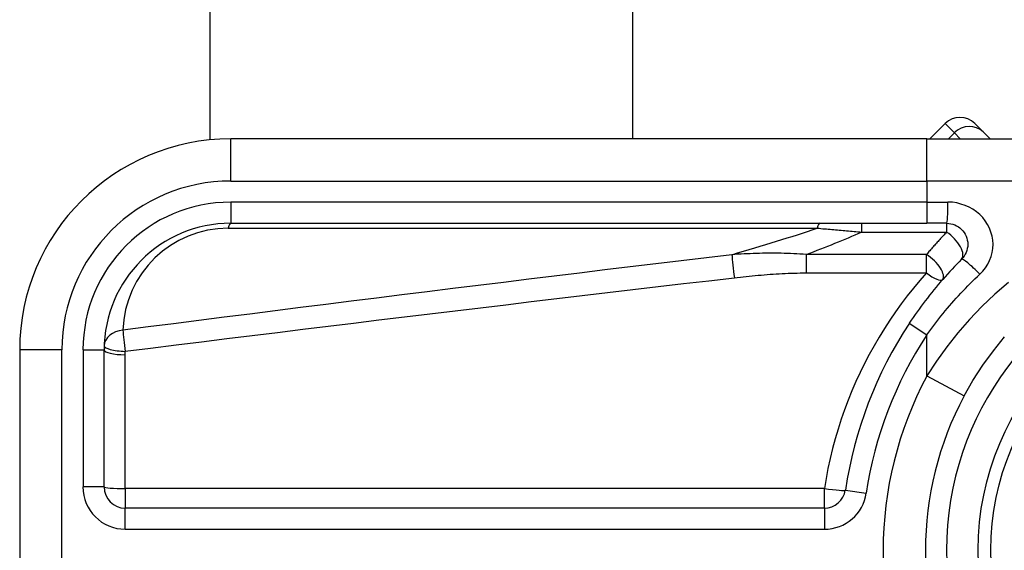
# Model space of a CAD drawing. Header units: inches. Extents: x 2 to 104, y 2 to 68.
# Tile 11 of 98: x 5.501 to 6.666, y 26.167 to 26.795. Entities that reach past the tile are written whole.
import ezdxf

# ---------------------------------------------------------------- set-up
doc = ezdxf.new("R2010")
doc.units = ezdxf.units.IN
doc.header["$LTSCALE"] = 6.250991
doc.header["$MEASUREMENT"] = 0
doc.layers.add('Visible Edges(ANSI)', color=7, linetype='Continuous', lineweight=25)
doc.layers.add('Visible Tangent Edges(ANSI)', color=7, linetype='Continuous', lineweight=25)

msp = doc.modelspace()

# ---------------------------------------------------------------- linework, layer by layer
at = {"layer": 'Visible Edges(ANSI)'}
for p, q in [((5.7267, 26.6525), (5.7267, 45.1012)), ((6.2264, 45.1), (6.2264, 26.6537)), ((6.5964, 26.6717), (6.5783, 26.6537)), ((6.6317, 26.6717), (6.6416, 26.6618)), ((6.6498, 26.6537), (6.6416, 26.6618)), ((6.5748, 26.6537), (5.7511, 26.6537)), ((6.5748, 26.6537), (6.8759, 26.6537)), ((5.7511, 26.5537), (6.5748, 26.5537)), ((6.5982, 26.5537), (6.5748, 26.5537)), ((5.5013, 26.4038), (5.5013, 25.9292)), ((5.6012, 26.2415), (5.6012, 26.4038)), ((6.4536, 26.2165), (5.6262, 26.2165))]:
    msp.add_line(p, q, dxfattribs=at)
at = {"layer": 'Visible Edges(ANSI)', "flags": 128}
for points in [[(6.5982, 26.5537), (6.6007, 26.5536), (6.6031, 26.5532), (6.6055, 26.5526), (6.6078, 26.5518), (6.61, 26.5508), (6.6121, 26.5495), (6.614, 26.5481), (6.6159, 26.5465), (6.6175, 26.5447), (6.619, 26.5427), (6.6202, 26.5406), (6.6213, 26.5384), (6.6221, 26.536), (6.6227, 26.5337), (6.6231, 26.5312), (6.6232, 26.5288), (6.6231, 26.5263), (6.6227, 26.5239), (6.6221, 26.5215), (6.6213, 26.5192), (6.6203, 26.517), (6.619, 26.5149), (6.6175, 26.5129), (6.6159, 26.5111)], [(6.6159, 26.5111), (6.613, 26.5082), (6.6102, 26.5053), (6.6074, 26.5024), (6.6046, 26.4994), (6.6018, 26.4964), (6.5991, 26.4934), (6.5963, 26.4904), (6.5936, 26.4873), (6.591, 26.4842), (6.5883, 26.4811), (6.5857, 26.478), (6.5831, 26.4748), (6.5805, 26.4717), (6.578, 26.4685), (6.5754, 26.4652), (6.573, 26.462), (6.5705, 26.4587), (6.568, 26.4555), (6.5656, 26.4522), (6.5633, 26.4488), (6.5609, 26.4455), (6.5586, 26.4421), (6.5563, 26.4388), (6.554, 26.4354)], [(6.6189, 26.3493), (6.6294, 26.3677), (6.641, 26.3856), (6.6535, 26.4028), (6.6668, 26.4192)]]:
    msp.add_lwpolyline(points, dxfattribs=at)
at = {"layer": 'Visible Edges(ANSI)'}
msp.add_circle((6.9603, 26.1665), 0.3248, dxfattribs=at)
for centre, radius, start, end in [((6.614, 26.6541), 0.025, 45, 135), ((5.7511, 26.4038), 0.2498, 90, 180), ((5.7511, 26.4038), 0.1499, 90, 180), ((6.9603, 26.1665), 0.4871, 146.5037, 171.5867), ((6.9603, 26.1665), 0.3872, 151.8328, 208.1672), ((5.6262, 26.2415), 0.025, 180, 270), ((6.4536, 26.2415), 0.025, 270, 351.5867)]:
    msp.add_arc(centre, radius, start, end, dxfattribs=at)
at = {"layer": 'Visible Tangent Edges(ANSI)'}
for p, q in [((6.6074, 26.6607), (6.5964, 26.6717)), ((6.6003, 26.6537), (6.6074, 26.6607)), ((6.6074, 26.6607), (6.6144, 26.6537)), ((5.7511, 26.6037), (5.7511, 26.6537)), ((6.5748, 26.6037), (6.5748, 26.6537)), ((5.7511, 26.6037), (6.5748, 26.6037)), ((6.919, 26.6037), (6.5748, 26.6037)), ((6.5748, 26.6037), (6.5748, 26.5787)), ((5.7511, 26.5787), (5.7511, 26.5537)), ((6.5748, 26.5787), (5.7511, 26.5787)), ((6.5748, 26.5787), (6.5748, 26.5537)), ((6.5748, 26.5787), (6.5998, 26.5787)), ((6.4975, 26.5537), (6.4975, 26.5431)), ((6.5982, 26.5537), (6.5982, 26.5431)), ((5.7482, 26.5479), (6.4451, 26.5479)), ((6.4975, 26.5431), (6.5982, 26.5431)), ((6.432, 26.5166), (6.432, 26.4949)), ((6.5744, 26.5166), (6.432, 26.5166)), ((6.5744, 26.4949), (6.5744, 26.5166)), ((6.432, 26.4949), (6.5744, 26.4949)), ((6.554, 26.4354), (6.5748, 26.4216)), ((6.5748, 26.3729), (6.5748, 26.4216)), ((5.5513, 26.4038), (5.5013, 26.4038)), ((5.5513, 25.9292), (5.5513, 26.4038)), ((5.5763, 26.4038), (5.6012, 26.4038)), ((5.5763, 26.4038), (5.5763, 26.2415)), ((5.6262, 26.2397), (5.6262, 26.3981)), ((6.5748, 26.3729), (6.6189, 26.3493)), ((5.6012, 26.2415), (5.5763, 26.2415)), ((6.4536, 26.2397), (5.6262, 26.2397)), ((5.6262, 26.2397), (5.6262, 26.2165)), ((6.4536, 26.2165), (6.4536, 26.2397)), ((6.4784, 26.2378), (6.5031, 26.2341)), ((5.6262, 26.1915), (5.6262, 26.2165)), ((6.4536, 26.2165), (6.4536, 26.1915)), ((5.6262, 26.1915), (6.4536, 26.1915))]:
    msp.add_line(p, q, dxfattribs=at)
at = {"layer": 'Visible Tangent Edges(ANSI)', "flags": 128}
for points in [[(6.6375, 26.4934), (6.641, 26.497), (6.6441, 26.501), (6.6468, 26.5052), (6.649, 26.5096), (6.6508, 26.5143), (6.6521, 26.519), (6.6528, 26.5239), (6.6531, 26.5288), (6.6528, 26.5337), (6.652, 26.5386), (6.6507, 26.5433), (6.6489, 26.548), (6.6467, 26.5524), (6.644, 26.5566), (6.6409, 26.5606), (6.6374, 26.5642), (6.6335, 26.5674), (6.6293, 26.5703), (6.6248, 26.5728), (6.6201, 26.5749), (6.6152, 26.5765), (6.6101, 26.5777), (6.605, 26.5785), (6.5998, 26.5787)], [(6.4451, 26.5479), (6.4472, 26.5477), (6.4494, 26.5475), (6.4516, 26.5473), (6.4537, 26.5471), (6.4559, 26.547), (6.4581, 26.5468), (6.4603, 26.5466), (6.4624, 26.5464), (6.4646, 26.5462), (6.4668, 26.546), (6.469, 26.5458), (6.4712, 26.5456), (6.4734, 26.5454), (6.4756, 26.5452), (6.4778, 26.545), (6.4799, 26.5448), (6.4821, 26.5446), (6.4843, 26.5444), (6.4865, 26.5442), (6.4887, 26.544), (6.4909, 26.5438), (6.4931, 26.5436), (6.4953, 26.5434), (6.4975, 26.5431)], [(6.5982, 26.5431), (6.5972, 26.5421), (6.5962, 26.541), (6.5952, 26.5399), (6.5942, 26.5389), (6.5931, 26.5378), (6.5921, 26.5367), (6.5911, 26.5356), (6.5901, 26.5345), (6.5891, 26.5334), (6.5881, 26.5323), (6.5871, 26.5312), (6.5861, 26.5301), (6.5851, 26.529), (6.5842, 26.5279), (6.5832, 26.5268), (6.5822, 26.5257), (6.5812, 26.5246), (6.5802, 26.5235), (6.5792, 26.5223), (6.5783, 26.5212), (6.5773, 26.5201), (6.5763, 26.5189), (6.5754, 26.5178), (6.5744, 26.5166)], [(6.3441, 26.5165), (6.314, 26.5129), (6.284, 26.5093), (6.2539, 26.5057), (6.2239, 26.5021), (6.1939, 26.4984), (6.1638, 26.4947), (6.1338, 26.4911), (6.1038, 26.4874), (6.0737, 26.4837), (6.0437, 26.48), (6.0137, 26.4763), (5.9836, 26.4726), (5.9536, 26.4688), (5.9236, 26.4651), (5.8936, 26.4613), (5.8635, 26.4576), (5.8335, 26.4538), (5.8035, 26.45), (5.7735, 26.4462), (5.7434, 26.4424), (5.7134, 26.4386), (5.6834, 26.4348), (5.6534, 26.4309), (5.6233, 26.4271)], [(6.432, 26.5166), (6.4283, 26.517), (6.4246, 26.5172), (6.4209, 26.5175), (6.4172, 26.5177), (6.4135, 26.5178), (6.4098, 26.518), (6.4061, 26.5181), (6.4024, 26.5182), (6.3987, 26.5182), (6.395, 26.5183), (6.3914, 26.5183), (6.3877, 26.5183), (6.384, 26.5182), (6.3804, 26.5182), (6.3767, 26.5181), (6.3731, 26.518), (6.3694, 26.5179), (6.3658, 26.5177), (6.3622, 26.5176), (6.3585, 26.5174), (6.3549, 26.5172), (6.3513, 26.517), (6.3477, 26.5168), (6.3441, 26.5165)], [(5.6263, 26.4021), (5.6563, 26.4059), (5.6863, 26.4096), (5.7164, 26.4133), (5.7464, 26.4171), (5.7764, 26.4208), (5.8064, 26.4245), (5.8365, 26.4282), (5.8665, 26.4318), (5.8965, 26.4355), (5.9265, 26.4392), (5.9566, 26.4428), (5.9866, 26.4464), (6.0166, 26.4501), (6.0467, 26.4537), (6.0767, 26.4573), (6.1067, 26.4609), (6.1368, 26.4645), (6.1668, 26.468), (6.1968, 26.4716), (6.2269, 26.4751), (6.2569, 26.4787), (6.2869, 26.4822), (6.317, 26.4857), (6.347, 26.4892)], [(6.347, 26.4892), (6.3505, 26.4896), (6.3541, 26.49), (6.3576, 26.4904), (6.3611, 26.4908), (6.3647, 26.4911), (6.3682, 26.4915), (6.3717, 26.4918), (6.3753, 26.4921), (6.3788, 26.4924), (6.3823, 26.4927), (6.3859, 26.493), (6.3894, 26.4933), (6.393, 26.4935), (6.3965, 26.4938), (6.4001, 26.494), (6.4036, 26.4942), (6.4072, 26.4943), (6.4107, 26.4945), (6.4143, 26.4946), (6.4178, 26.4947), (6.4214, 26.4948), (6.4249, 26.4949), (6.4285, 26.4949), (6.432, 26.4949)], [(6.5744, 26.4949), (6.5666, 26.4861), (6.5591, 26.477), (6.5517, 26.4678), (6.5446, 26.4583), (6.5376, 26.4487), (6.531, 26.439), (6.5245, 26.429), (6.5183, 26.4189), (6.5123, 26.4087), (6.5065, 26.3983), (6.501, 26.3877), (6.4958, 26.377), (6.4908, 26.3662), (6.486, 26.3552), (6.4815, 26.3441), (6.4773, 26.3329), (6.4734, 26.3216), (6.4697, 26.3101), (6.4663, 26.2986), (6.4632, 26.287), (6.4604, 26.2752), (6.4578, 26.2635), (6.4556, 26.2516), (6.4536, 26.2397)], [(6.5748, 26.4216), (6.5771, 26.4248), (6.5795, 26.428), (6.5818, 26.4312), (6.5842, 26.4344), (6.5866, 26.4375), (6.589, 26.4406), (6.5915, 26.4438), (6.594, 26.4469), (6.5965, 26.4499), (6.5991, 26.453), (6.6017, 26.456), (6.6043, 26.459), (6.6069, 26.462), (6.6096, 26.465), (6.6122, 26.4679), (6.615, 26.4709), (6.6177, 26.4738), (6.6204, 26.4766), (6.6232, 26.4795), (6.626, 26.4823), (6.6289, 26.4851), (6.6317, 26.4879), (6.6346, 26.4907), (6.6375, 26.4934)], [(6.6713, 26.4836), (6.6553, 26.4696), (6.6399, 26.455), (6.6252, 26.4397), (6.6113, 26.4238), (6.5983, 26.4073), (6.5861, 26.3903), (6.5748, 26.3729)], [(5.6262, 26.3981), (5.6262, 26.3983), (5.6262, 26.3985), (5.6262, 26.3986), (5.6262, 26.3988), (5.6262, 26.399), (5.6262, 26.3991), (5.6262, 26.3993), (5.6262, 26.3995), (5.6262, 26.3996), (5.6262, 26.3998), (5.6262, 26.3999), (5.6262, 26.4001), (5.6262, 26.4003), (5.6263, 26.4004), (5.6263, 26.4006), (5.6263, 26.4008), (5.6263, 26.4009), (5.6263, 26.4011), (5.6263, 26.4013), (5.6263, 26.4014), (5.6263, 26.4016), (5.6263, 26.4018), (5.6263, 26.4019), (5.6263, 26.4021)]]:
    msp.add_lwpolyline(points, dxfattribs=at)
at = {"layer": 'Visible Tangent Edges(ANSI)'}
msp.add_circle((6.9603, 26.1665), 0.3098, dxfattribs=at)
for centre, radius, start, end in [((5.7511, 26.4038), 0.1999, 90, 180), ((5.7511, 26.4038), 0.1749, 90, 180), ((5.7482, 26.423), 0.1249, 90, 178.1337), ((6.9603, 26.1665), 0.3622, 32.8812, 327.1188), ((6.9603, 26.1665), 0.4622, 146.5037, 171.5867), ((6.9603, 26.1665), 0.4372, 151.8328, 208.1672), ((5.6262, 26.2415), 0.05, 180, 270), ((6.4536, 26.2415), 0.05, 270, 351.5867)]:
    msp.add_arc(centre, radius, start, end, dxfattribs=at)
for centre, major_axis, ratio, start_param, end_param in [((6.6239, 26.6441), (0.0177, 0.0177), 0.937622, 0, 1.570796), ((6.5982, 26.5787), (0, -0.025), 0.062411, 0, 1.570796), ((5.7511, 26.5288), (0, 0.025), 0.183721, 0, 0.697296), ((6.448, 26.5288), (0, 0.025), 0.183721, 0, 0.697296), ((1.9911, 26.2431), (4.6607, 0.4299), 0.074886, 5.910747, 5.977199), ((2.0029, 26.1665), (4.6606, 0.5086), 0.088107, 5.956893, 6.005683), ((6.5982, 26.5288), (0.0177, -0.0177), 0.446023, 0, 1.990559), ((6.347, 26.4974), (0.003, -0.0248), 0.041071, 3.825401, 5.042638), ((6.5744, 26.5033), (0.0188, -0.0164), 0.431187, 0, 1.930721), ((6.6336, 26.4934), (-0.0177, 0.0177), 0.111497, 4.601416, 6.283185), ((6.5744, 26.5033), (0.0188, -0.0164), 0.257129, 4.93314, 6.283185), ((5.6263, 26.4079), (-0.025, 0.0008), 0.770235, 4.855758, 6.283185), ((5.6263, 26.4079), (-0.0032, 0.0248), 0.030516, 0.6835, 1.803862), ((5.6262, 26.4038), (-0.025, 0), 0.228742, 0, 1.570796), ((5.6263, 26.4079), (-0.025, 0.0008), 0.232745, 0, 1.57838), ((5.6262, 26.2415), (-0.025, 0), 0.07065, 0, 1.570796), ((6.4536, 26.2415), (0.0247, -0.0037), 0.069894, 4.722726, 6.283185)]:
    msp.add_ellipse(centre, major_axis=major_axis, ratio=ratio, start_param=start_param, end_param=end_param, dxfattribs=at)

doc.saveas('drawing.dxf')
